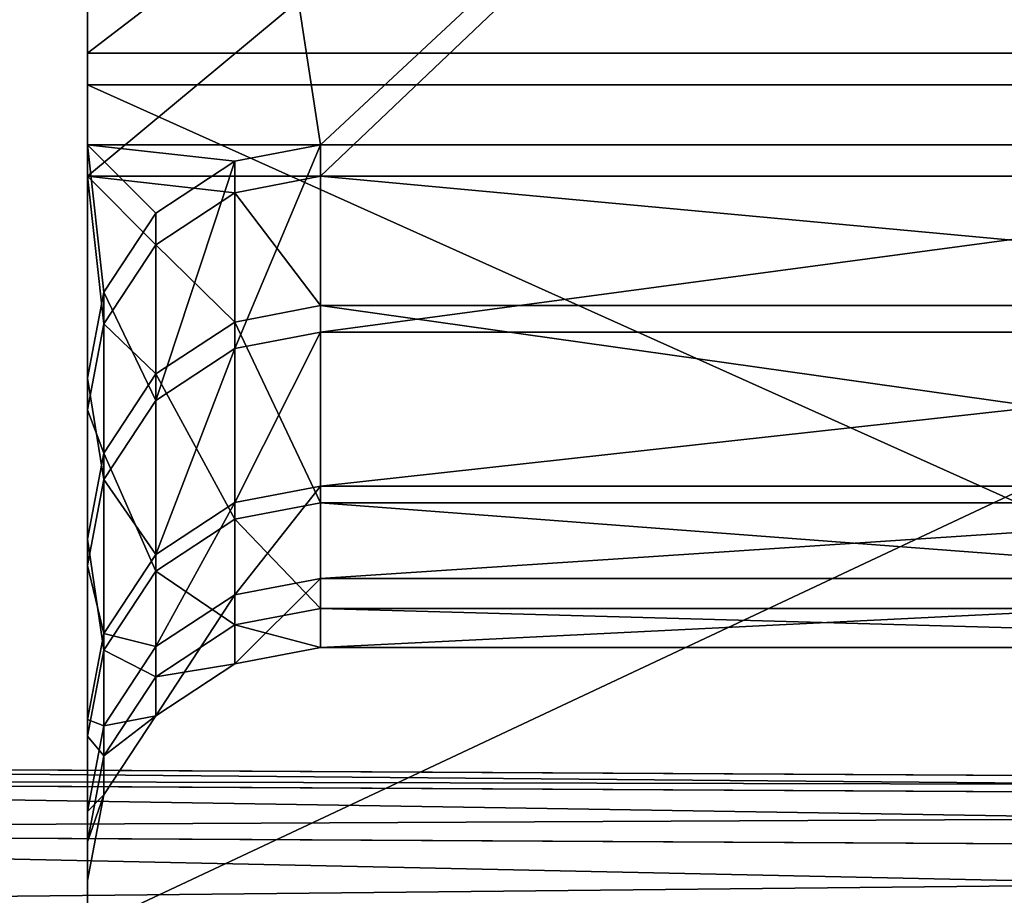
# Model space of a CAD drawing. Extents: x -0.5 to 19.9, y -0.4 to 1.1.
# Tile 40 of 111: x -0.0617 to -0.0451, y -0.3717 to -0.3569. Entities that reach past the tile are written whole.
import ezdxf

# ---------------------------------------------------------------- set-up
doc = ezdxf.new("R2010")
doc.units = 0
doc.layers.get('0').update_dxf_attribs({"color": 13, "linetype": 'CONTINUOUS'})

# ---------------------------------------------------------------- blocks, each defined once
blk = doc.blocks.new('GROUP1_1')
for p, q in [((-0.060605, -0.357466, 1.077668), (-0.060605, -0.333401, 1.077668)), ((-0.060605, -0.333401, 1.729877), (-0.060605, -0.358, 1.729877)), ((-0.060605, -0.359009, 1.12967), (-0.060605, -0.333401, 1.12967)), ((-0.060605, -0.333401, 1.677711), (-0.060605, -0.359543, 1.677711)), ((-0.029162, -0.357466, 1.077668), (-0.060605, -0.357466, 1.077668)), ((-0.060605, -0.372231, 1.078654), (-0.060605, -0.357466, 1.077668)), ((-0.060605, -0.357466, 1.077668), (-0.060605, -0.359009, 1.12967)), ((-0.060605, -0.358, 1.729877), (-0.029162, -0.358, 1.729877)), ((-0.060605, -0.358, 1.729877), (-0.060605, -0.372127, 1.729244)), ((-0.060605, -0.359543, 1.677711), (-0.060605, -0.358, 1.729877)), ((-0.060605, -0.359009, 1.12967), (-0.060328, -0.361499, 1.12967)), ((-0.059452, -0.360163, 1.12967), (-0.060605, -0.359009, 1.12967)), ((-0.060605, -0.359009, 1.12967), (-0.060605, -0.362949, 1.12967)), ((-0.058119, -0.359286, 1.12967), (-0.060605, -0.359009, 1.12967)), ((-0.056671, -0.359009, 1.12967), (-0.060605, -0.359009, 1.12967)), ((-0.056671, -0.359009, 1.12967), (-0.058119, -0.359286, 1.12967)), ((-0.033096, -0.359009, 1.12967), (-0.056671, -0.359009, 1.12967)), ((-0.056671, -0.359009, 1.12967), (-0.056671, -0.362173, 1.181036)), ((-0.058119, -0.359286, 1.12967), (-0.059452, -0.360163, 1.12967)), ((-0.058119, -0.359286, 1.12967), (-0.058119, -0.362449, 1.181036)), ((-0.060605, -0.359543, 1.677711), (-0.058119, -0.359819, 1.677711)), ((-0.059452, -0.360697, 1.677711), (-0.060605, -0.359543, 1.677711)), ((-0.060605, -0.363482, 1.677711), (-0.060605, -0.359543, 1.677711)), ((-0.060605, -0.359543, 1.677711), (-0.060328, -0.362032, 1.677711)), ((-0.060605, -0.359543, 1.677711), (-0.056671, -0.359543, 1.677711)), ((-0.058119, -0.359819, 1.677711), (-0.056671, -0.359543, 1.677711)), ((-0.056671, -0.361725, 1.620593), (-0.056671, -0.359543, 1.677711)), ((-0.056671, -0.359543, 1.677711), (-0.033096, -0.359543, 1.677711)), ((-0.058119, -0.359819, 1.677711), (-0.059452, -0.360697, 1.677711)), ((-0.058119, -0.362001, 1.620593), (-0.058119, -0.359819, 1.677711)), ((-0.060328, -0.361499, 1.12967), (-0.059452, -0.360163, 1.12967)), ((-0.059452, -0.360163, 1.12967), (-0.059452, -0.363325, 1.181036)), ((-0.059452, -0.360697, 1.677711), (-0.060328, -0.362032, 1.677711)), ((-0.059452, -0.362878, 1.620593), (-0.059452, -0.360697, 1.677711)), ((-0.060605, -0.362949, 1.12967), (-0.060328, -0.361499, 1.12967)), ((-0.060328, -0.361499, 1.12967), (-0.060328, -0.364659, 1.181036)), ((-0.056671, -0.361725, 1.620593), (-0.058119, -0.362001, 1.620593)), ((-0.033096, -0.361725, 1.620593), (-0.056671, -0.361725, 1.620593)), ((-0.056671, -0.365051, 1.544393), (-0.056671, -0.361725, 1.620593)), ((-0.058119, -0.362001, 1.620593), (-0.059452, -0.362878, 1.620593)), ((-0.058119, -0.365327, 1.544393), (-0.058119, -0.362001, 1.620593)), ((-0.060328, -0.362032, 1.677711), (-0.060605, -0.363482, 1.677711)), ((-0.060328, -0.364213, 1.620593), (-0.060328, -0.362032, 1.677711)), ((-0.056671, -0.362173, 1.181036), (-0.058119, -0.362449, 1.181036)), ((-0.033096, -0.362173, 1.181036), (-0.056671, -0.362173, 1.181036)), ((-0.056671, -0.362173, 1.181036), (-0.056671, -0.36477, 1.239593)), ((-0.059452, -0.363325, 1.181036), (-0.058119, -0.362449, 1.181036)), ((-0.058119, -0.362449, 1.181036), (-0.058119, -0.365047, 1.239593)), ((-0.060605, -0.366108, 1.181036), (-0.060605, -0.362949, 1.12967)), ((-0.060605, -0.362949, 1.12967), (-0.060605, -0.375317, 1.12967)), ((-0.059452, -0.362878, 1.620593), (-0.060328, -0.364213, 1.620593)), ((-0.059452, -0.366204, 1.544393), (-0.059452, -0.362878, 1.620593)), ((-0.059452, -0.363325, 1.181036), (-0.060328, -0.364659, 1.181036)), ((-0.059452, -0.363325, 1.181036), (-0.059452, -0.365923, 1.239593)), ((-0.060605, -0.375213, 1.677711), (-0.060605, -0.363482, 1.677711)), ((-0.060605, -0.363482, 1.677711), (-0.060605, -0.365662, 1.620593)), ((-0.060328, -0.364213, 1.620593), (-0.060605, -0.365662, 1.620593)), ((-0.060328, -0.367538, 1.544393), (-0.060328, -0.364213, 1.620593)), ((-0.060328, -0.364659, 1.181036), (-0.060605, -0.366108, 1.181036)), ((-0.060328, -0.364659, 1.181036), (-0.060328, -0.367257, 1.239593)), ((-0.056671, -0.36477, 1.239593), (-0.058119, -0.365047, 1.239593)), ((-0.033096, -0.36477, 1.239593), (-0.056671, -0.36477, 1.239593)), ((-0.056671, -0.36477, 1.239593), (-0.056671, -0.366326, 1.315793)), ((-0.058119, -0.365047, 1.239593), (-0.059452, -0.365923, 1.239593)), ((-0.058119, -0.365047, 1.239593), (-0.058119, -0.366602, 1.315793)), ((-0.056671, -0.365051, 1.544393), (-0.058119, -0.365327, 1.544393)), ((-0.033096, -0.365051, 1.544393), (-0.056671, -0.365051, 1.544393)), ((-0.056671, -0.366834, 1.468193), (-0.056671, -0.365051, 1.544393)), ((-0.058119, -0.365327, 1.544393), (-0.059452, -0.366204, 1.544393)), ((-0.058119, -0.36711, 1.468193), (-0.058119, -0.365327, 1.544393)), ((-0.060605, -0.365662, 1.620593), (-0.060605, -0.378027, 1.620593)), ((-0.060605, -0.365662, 1.620593), (-0.060605, -0.368987, 1.544393)), ((-0.059452, -0.365923, 1.239593), (-0.060328, -0.367257, 1.239593)), ((-0.059452, -0.365923, 1.239593), (-0.059452, -0.367478, 1.315793)), ((-0.060605, -0.368705, 1.239593), (-0.060605, -0.366108, 1.181036)), ((-0.060605, -0.366108, 1.181036), (-0.060605, -0.377955, 1.181036)), ((-0.059452, -0.366204, 1.544393), (-0.060328, -0.367538, 1.544393)), ((-0.059452, -0.367986, 1.468193), (-0.059452, -0.366204, 1.544393)), ((-0.056671, -0.366326, 1.315793), (-0.058119, -0.366602, 1.315793)), ((-0.033096, -0.366326, 1.315793), (-0.056671, -0.366326, 1.315793)), ((-0.056671, -0.366326, 1.315793), (-0.056671, -0.367492, 1.391993)), ((-0.058119, -0.366602, 1.315793), (-0.059452, -0.367478, 1.315793)), ((-0.058119, -0.366602, 1.315793), (-0.058119, -0.367768, 1.391993)), ((-0.056671, -0.366834, 1.468193), (-0.058119, -0.36711, 1.468193)), ((-0.033096, -0.366834, 1.468193), (-0.056671, -0.366834, 1.468193)), ((-0.056671, -0.367492, 1.391993), (-0.056671, -0.366834, 1.468193)), ((-0.058119, -0.36711, 1.468193), (-0.059452, -0.367986, 1.468193)), ((-0.058119, -0.367768, 1.391993), (-0.058119, -0.36711, 1.468193)), ((-0.060328, -0.367257, 1.239593), (-0.060605, -0.368705, 1.239593)), ((-0.060328, -0.367257, 1.239593), (-0.060328, -0.368812, 1.315793)), ((-0.059452, -0.367478, 1.315793), (-0.060328, -0.368812, 1.315793)), ((-0.059452, -0.367478, 1.315793), (-0.059452, -0.368644, 1.391993)), ((-0.056671, -0.367492, 1.391993), (-0.058119, -0.367768, 1.391993)), ((-0.033096, -0.367492, 1.391993), (-0.056671, -0.367492, 1.391993)), ((-0.060328, -0.367538, 1.544393), (-0.060605, -0.368987, 1.544393)), ((-0.060328, -0.36932, 1.468193), (-0.060328, -0.367538, 1.544393)), ((-0.058119, -0.367768, 1.391993), (-0.059452, -0.368644, 1.391993)), ((-0.059452, -0.367986, 1.468193), (-0.060328, -0.36932, 1.468193)), ((-0.059452, -0.368644, 1.391993), (-0.059452, -0.367986, 1.468193)), ((-0.059452, -0.368644, 1.391993), (-0.060328, -0.369978, 1.391993)), ((-0.060605, -0.37026, 1.315793), (-0.060605, -0.368705, 1.239593)), ((-0.060605, -0.368705, 1.239593), (-0.060605, -0.380489, 1.239593)), ((-0.060328, -0.368812, 1.315793), (-0.060605, -0.37026, 1.315793)), ((-0.060328, -0.368812, 1.315793), (-0.060328, -0.369978, 1.391993)), ((-0.060605, -0.368987, 1.544393), (-0.060605, -0.380813, 1.544393)), ((-0.060605, -0.368987, 1.544393), (-0.060605, -0.370769, 1.468193)), ((-0.060328, -0.36932, 1.468193), (-0.060605, -0.370769, 1.468193)), ((-0.060328, -0.369978, 1.391993), (-0.060328, -0.36932, 1.468193)), ((-0.000019, -0.3699, 0.91233), (-0.084198, -0.369435, 0.91233)), ((-0.084198, -0.369435, 0.936097), (-0.000019, -0.3699, 0.936097)), ((-0.000019, -0.3699, 0.654635), (-0.084198, -0.369435, 0.654635)), ((-0.084198, -0.369435, 0.630868), (-0.000019, -0.3699, 0.630868)), ((-0.084198, -0.369711, 0.656083), (-0.000019, -0.370176, 0.656083)), ((-0.084198, -0.369711, 0.937545), (-0.000019, -0.370176, 0.937545)), ((-0.084198, -0.369711, 0.62942), (-0.000019, -0.370176, 0.62942)), ((-0.084198, -0.369711, 0.910882), (-0.000019, -0.370176, 0.910882)), ((-0.060328, -0.369978, 1.391993), (-0.060605, -0.371426, 1.391993)), ((-0.060605, -0.371426, 1.391993), (-0.060605, -0.37026, 1.315793)), ((-0.060605, -0.37026, 1.315793), (-0.060605, -0.38198, 1.315793)), ((-0.000019, -0.371052, 0.628086), (-0.084198, -0.370587, 0.628086)), ((-0.000019, -0.371052, 0.909549), (-0.084198, -0.370587, 0.909549)), ((-0.084198, -0.370587, 0.938879), (-0.000019, -0.371052, 0.938879)), ((-0.084198, -0.370587, 0.657417), (-0.000019, -0.371052, 0.657417)), ((-0.060605, -0.370769, 1.468193), (-0.060605, -0.382509, 1.468193)), ((-0.060605, -0.370769, 1.468193), (-0.060605, -0.371426, 1.391993)), ((-0.060605, -0.371426, 1.391993), (-0.060605, -0.38308, 1.391993))]:
    blk.add_line(p, q)
at = {"color": 7}
mesh = blk.add_polyface(dxfattribs=at)
corners = [(-0.029162, -0.333401, 1.077668), (-0.060605, -0.357466, 1.077668), (-0.060605, -0.333401, 1.077668), (-0.029162, -0.357466, 1.077668)]
mesh.append_faces([[corners[k] for k in face] for face in [(0, 1, 2), (1, 0, 3)]], dxfattribs={"vtx0": -1, "color": 7})
mesh = blk.add_polyface(dxfattribs=at)
corners = [(-0.029162, -0.358, 1.729877), (-0.060605, -0.333401, 1.729877), (-0.060605, -0.358, 1.729877), (-0.029162, -0.333401, 1.729877)]
mesh.append_faces([[corners[k] for k in face] for face in [(0, 1, 2), (1, 0, 3)]], dxfattribs={"vtx0": -1, "color": 7})
mesh = blk.add_polyface(dxfattribs=at)
corners = [(-0.060605, -0.333401, 1.12967), (-0.060605, -0.357466, 1.077668), (-0.060605, -0.359009, 1.12967), (-0.060605, -0.333401, 1.077668)]
mesh.append_faces([[corners[k] for k in face] for face in [(0, 1, 2), (1, 0, 3)]], dxfattribs={"vtx0": -1, "color": 7})
mesh = blk.add_polyface(dxfattribs=at)
corners = [(-0.060605, -0.358, 1.729877), (-0.060605, -0.333401, 1.677711), (-0.060605, -0.359543, 1.677711), (-0.060605, -0.333401, 1.729877)]
mesh.append_faces([[corners[k] for k in face] for face in [(0, 1, 2), (1, 0, 3)]], dxfattribs={"vtx0": -1, "color": 7})
mesh = blk.add_polyface(dxfattribs=at)
corners = [(-0.056671, -0.359009, 1.12967), (-0.060605, -0.333401, 1.12967), (-0.060605, -0.359009, 1.12967), (-0.029162, -0.333401, 1.12967), (-0.033096, -0.359009, 1.12967), (-0.029162, -0.359009, 1.12967)]
mesh.append_faces([[corners[k] for k in face] for face in [(0, 1, 2), (3, 4, 5)]], dxfattribs={"vtx0": -1, "color": 7})
mesh.append_faces([[corners[k] for k in face] for face in [(1, 0, 3)]], dxfattribs={"vtx0": -1, "vtx1": -1, "color": 7})
mesh.append_faces([[corners[k] for k in face] for face in [(3, 0, 4)]], dxfattribs={"vtx0": -1, "vtx2": -1, "color": 7})
mesh = blk.add_polyface(dxfattribs=at)
corners = [(-0.029162, -0.333401, 1.677711), (-0.060605, -0.359543, 1.677711), (-0.060605, -0.333401, 1.677711), (-0.056671, -0.359543, 1.677711), (-0.033096, -0.359543, 1.677711), (-0.029162, -0.359543, 1.677711)]
mesh.append_faces([[corners[k] for k in face] for face in [(0, 1, 2), (4, 0, 5)]], dxfattribs={"vtx0": -1, "color": 7})
mesh.append_faces([[corners[k] for k in face] for face in [(1, 0, 3), (3, 0, 4)]], dxfattribs={"vtx0": -1, "vtx1": -1, "color": 7})
mesh = blk.add_polyface(dxfattribs=at)
corners = [(-0.029162, -0.357466, 1.077668), (-0.060605, -0.372231, 1.078654), (-0.060605, -0.357466, 1.077668), (-0.029162, -0.372231, 1.078654)]
mesh.append_faces([[corners[k] for k in face] for face in [(0, 1, 2), (1, 0, 3)]], dxfattribs={"vtx0": -1, "color": 7})
mesh = blk.add_polyface(dxfattribs=at)
corners = [(-0.060605, -0.362949, 1.12967), (-0.060605, -0.372231, 1.078654), (-0.060605, -0.375317, 1.12967), (-0.060605, -0.357466, 1.077668), (-0.060605, -0.359009, 1.12967)]
mesh.append_faces([[corners[k] for k in face] for face in [(0, 1, 2), (3, 0, 4)]], dxfattribs={"vtx0": -1, "color": 7})
mesh.append_faces([[corners[k] for k in face] for face in [(1, 0, 3)]], dxfattribs={"vtx0": -1, "vtx1": -1, "color": 7})
mesh = blk.add_polyface(dxfattribs=at)
corners = [(-0.029162, -0.372127, 1.729244), (-0.060605, -0.358, 1.729877), (-0.060605, -0.372127, 1.729244), (-0.029162, -0.358, 1.729877)]
mesh.append_faces([[corners[k] for k in face] for face in [(0, 1, 2), (1, 0, 3)]], dxfattribs={"vtx0": -1, "color": 7})
mesh = blk.add_polyface(dxfattribs=at)
corners = [(-0.060605, -0.372127, 1.729244), (-0.060605, -0.363482, 1.677711), (-0.060605, -0.375213, 1.677711), (-0.060605, -0.358, 1.729877), (-0.060605, -0.359543, 1.677711)]
mesh.append_faces([[corners[k] for k in face] for face in [(0, 1, 2), (1, 3, 4)]], dxfattribs={"vtx0": -1, "color": 7})
mesh.append_faces([[corners[k] for k in face] for face in [(1, 0, 3)]], dxfattribs={"vtx0": -1, "vtx2": -1, "color": 7})
mesh = blk.add_polyface(dxfattribs=at)
corners = [(-0.059452, -0.360163, 1.12967), (-0.060605, -0.359009, 1.12967), (-0.060328, -0.361499, 1.12967)]
mesh.append_faces([[corners[k] for k in face] for face in [(0, 1, 2)]], dxfattribs={"color": 7})
mesh = blk.add_polyface(dxfattribs=at)
corners = [(-0.060328, -0.361499, 1.12967), (-0.060605, -0.359009, 1.12967), (-0.060605, -0.362949, 1.12967)]
mesh.append_faces([[corners[k] for k in face] for face in [(0, 1, 2)]], dxfattribs={"color": 7})
mesh = blk.add_polyface(dxfattribs=at)
corners = [(-0.058119, -0.359286, 1.12967), (-0.060605, -0.359009, 1.12967), (-0.059452, -0.360163, 1.12967)]
mesh.append_faces([[corners[k] for k in face] for face in [(0, 1, 2)]], dxfattribs={"color": 7})
mesh = blk.add_polyface(dxfattribs=at)
corners = [(-0.056671, -0.359009, 1.12967), (-0.060605, -0.359009, 1.12967), (-0.058119, -0.359286, 1.12967)]
mesh.append_faces([[corners[k] for k in face] for face in [(0, 1, 2)]], dxfattribs={"color": 7})
mesh = blk.add_polyface(dxfattribs=at)
corners = [(-0.058119, -0.362449, 1.181036), (-0.056671, -0.359009, 1.12967), (-0.058119, -0.359286, 1.12967), (-0.056671, -0.362173, 1.181036)]
mesh.append_faces([[corners[k] for k in face] for face in [(0, 1, 2), (1, 0, 3)]], dxfattribs={"vtx0": -1, "color": 7})
mesh = blk.add_polyface(dxfattribs=at)
corners = [(-0.056671, -0.362173, 1.181036), (-0.033096, -0.359009, 1.12967), (-0.056671, -0.359009, 1.12967), (-0.033096, -0.362173, 1.181036)]
mesh.append_faces([[corners[k] for k in face] for face in [(0, 1, 2), (1, 0, 3)]], dxfattribs={"vtx0": -1, "color": 7})
mesh = blk.add_polyface(dxfattribs=at)
corners = [(-0.059452, -0.363325, 1.181036), (-0.058119, -0.359286, 1.12967), (-0.059452, -0.360163, 1.12967), (-0.058119, -0.362449, 1.181036)]
mesh.append_faces([[corners[k] for k in face] for face in [(0, 1, 2), (1, 0, 3)]], dxfattribs={"vtx0": -1, "color": 7})
mesh = blk.add_polyface(dxfattribs=at)
corners = [(-0.058119, -0.359819, 1.677711), (-0.059452, -0.360697, 1.677711), (-0.060605, -0.359543, 1.677711)]
mesh.append_faces([[corners[k] for k in face] for face in [(0, 1, 2)]], dxfattribs={"color": 7})
mesh = blk.add_polyface(dxfattribs=at)
corners = [(-0.060328, -0.362032, 1.677711), (-0.060605, -0.363482, 1.677711), (-0.060605, -0.359543, 1.677711)]
mesh.append_faces([[corners[k] for k in face] for face in [(0, 1, 2)]], dxfattribs={"color": 7})
mesh = blk.add_polyface(dxfattribs=at)
corners = [(-0.056671, -0.359543, 1.677711), (-0.058119, -0.359819, 1.677711), (-0.060605, -0.359543, 1.677711)]
mesh.append_faces([[corners[k] for k in face] for face in [(0, 1, 2)]], dxfattribs={"color": 7})
mesh = blk.add_polyface(dxfattribs=at)
corners = [(-0.059452, -0.360697, 1.677711), (-0.060328, -0.362032, 1.677711), (-0.060605, -0.359543, 1.677711)]
mesh.append_faces([[corners[k] for k in face] for face in [(0, 1, 2)]], dxfattribs={"color": 7})
mesh = blk.add_polyface(dxfattribs=at)
corners = [(-0.058119, -0.359819, 1.677711), (-0.056671, -0.361725, 1.620593), (-0.058119, -0.362001, 1.620593), (-0.056671, -0.359543, 1.677711)]
mesh.append_faces([[corners[k] for k in face] for face in [(0, 1, 2), (1, 0, 3)]], dxfattribs={"vtx0": -1, "color": 7})
mesh = blk.add_polyface(dxfattribs=at)
corners = [(-0.056671, -0.359543, 1.677711), (-0.033096, -0.361725, 1.620593), (-0.056671, -0.361725, 1.620593), (-0.033096, -0.359543, 1.677711)]
mesh.append_faces([[corners[k] for k in face] for face in [(0, 1, 2), (1, 0, 3)]], dxfattribs={"vtx0": -1, "color": 7})
mesh = blk.add_polyface(dxfattribs=at)
corners = [(-0.059452, -0.360697, 1.677711), (-0.058119, -0.362001, 1.620593), (-0.059452, -0.362878, 1.620593), (-0.058119, -0.359819, 1.677711)]
mesh.append_faces([[corners[k] for k in face] for face in [(0, 1, 2), (1, 0, 3)]], dxfattribs={"vtx0": -1, "color": 7})
mesh = blk.add_polyface(dxfattribs=at)
corners = [(-0.059452, -0.363325, 1.181036), (-0.060328, -0.361499, 1.12967), (-0.060328, -0.364659, 1.181036), (-0.059452, -0.360163, 1.12967)]
mesh.append_faces([[corners[k] for k in face] for face in [(0, 1, 2), (1, 0, 3)]], dxfattribs={"vtx0": -1, "color": 7})
mesh = blk.add_polyface(dxfattribs=at)
corners = [(-0.060328, -0.362032, 1.677711), (-0.059452, -0.362878, 1.620593), (-0.060328, -0.364213, 1.620593), (-0.059452, -0.360697, 1.677711)]
mesh.append_faces([[corners[k] for k in face] for face in [(0, 1, 2), (1, 0, 3)]], dxfattribs={"vtx0": -1, "color": 7})
mesh = blk.add_polyface(dxfattribs=at)
corners = [(-0.060328, -0.364659, 1.181036), (-0.060605, -0.362949, 1.12967), (-0.060605, -0.366108, 1.181036), (-0.060328, -0.361499, 1.12967)]
mesh.append_faces([[corners[k] for k in face] for face in [(0, 1, 2), (1, 0, 3)]], dxfattribs={"vtx0": -1, "color": 7})
mesh = blk.add_polyface(dxfattribs=at)
corners = [(-0.058119, -0.362001, 1.620593), (-0.056671, -0.365051, 1.544393), (-0.058119, -0.365327, 1.544393), (-0.056671, -0.361725, 1.620593)]
mesh.append_faces([[corners[k] for k in face] for face in [(0, 1, 2), (1, 0, 3)]], dxfattribs={"vtx0": -1, "color": 7})
mesh = blk.add_polyface(dxfattribs=at)
corners = [(-0.056671, -0.361725, 1.620593), (-0.033096, -0.365051, 1.544393), (-0.056671, -0.365051, 1.544393), (-0.033096, -0.361725, 1.620593)]
mesh.append_faces([[corners[k] for k in face] for face in [(0, 1, 2), (1, 0, 3)]], dxfattribs={"vtx0": -1, "color": 7})
mesh = blk.add_polyface(dxfattribs=at)
corners = [(-0.059452, -0.362878, 1.620593), (-0.058119, -0.365327, 1.544393), (-0.059452, -0.366204, 1.544393), (-0.058119, -0.362001, 1.620593)]
mesh.append_faces([[corners[k] for k in face] for face in [(0, 1, 2), (1, 0, 3)]], dxfattribs={"vtx0": -1, "color": 7})
mesh = blk.add_polyface(dxfattribs=at)
corners = [(-0.060605, -0.363482, 1.677711), (-0.060328, -0.364213, 1.620593), (-0.060605, -0.365662, 1.620593), (-0.060328, -0.362032, 1.677711)]
mesh.append_faces([[corners[k] for k in face] for face in [(0, 1, 2), (1, 0, 3)]], dxfattribs={"vtx0": -1, "color": 7})
mesh = blk.add_polyface(dxfattribs=at)
corners = [(-0.058119, -0.365047, 1.239593), (-0.056671, -0.362173, 1.181036), (-0.058119, -0.362449, 1.181036), (-0.056671, -0.36477, 1.239593)]
mesh.append_faces([[corners[k] for k in face] for face in [(0, 1, 2), (1, 0, 3)]], dxfattribs={"vtx0": -1, "color": 7})
mesh = blk.add_polyface(dxfattribs=at)
corners = [(-0.056671, -0.36477, 1.239593), (-0.033096, -0.362173, 1.181036), (-0.056671, -0.362173, 1.181036), (-0.033096, -0.36477, 1.239593)]
mesh.append_faces([[corners[k] for k in face] for face in [(0, 1, 2), (1, 0, 3)]], dxfattribs={"vtx0": -1, "color": 7})
mesh = blk.add_polyface(dxfattribs=at)
corners = [(-0.059452, -0.365923, 1.239593), (-0.058119, -0.362449, 1.181036), (-0.059452, -0.363325, 1.181036), (-0.058119, -0.365047, 1.239593)]
mesh.append_faces([[corners[k] for k in face] for face in [(0, 1, 2), (1, 0, 3)]], dxfattribs={"vtx0": -1, "color": 7})
mesh = blk.add_polyface(dxfattribs=at)
corners = [(-0.060605, -0.366108, 1.181036), (-0.060605, -0.375317, 1.12967), (-0.060605, -0.377955, 1.181036), (-0.060605, -0.362949, 1.12967)]
mesh.append_faces([[corners[k] for k in face] for face in [(0, 1, 2), (1, 0, 3)]], dxfattribs={"vtx0": -1, "color": 7})
mesh = blk.add_polyface(dxfattribs=at)
corners = [(-0.060328, -0.364213, 1.620593), (-0.059452, -0.366204, 1.544393), (-0.060328, -0.367538, 1.544393), (-0.059452, -0.362878, 1.620593)]
mesh.append_faces([[corners[k] for k in face] for face in [(0, 1, 2), (1, 0, 3)]], dxfattribs={"vtx0": -1, "color": 7})
mesh = blk.add_polyface(dxfattribs=at)
corners = [(-0.059452, -0.365923, 1.239593), (-0.060328, -0.364659, 1.181036), (-0.060328, -0.367257, 1.239593), (-0.059452, -0.363325, 1.181036)]
mesh.append_faces([[corners[k] for k in face] for face in [(0, 1, 2), (1, 0, 3)]], dxfattribs={"vtx0": -1, "color": 7})
mesh = blk.add_polyface(dxfattribs=at)
corners = [(-0.060605, -0.375213, 1.677711), (-0.060605, -0.365662, 1.620593), (-0.060605, -0.378027, 1.620593), (-0.060605, -0.363482, 1.677711)]
mesh.append_faces([[corners[k] for k in face] for face in [(0, 1, 2), (1, 0, 3)]], dxfattribs={"vtx0": -1, "color": 7})
mesh = blk.add_polyface(dxfattribs=at)
corners = [(-0.060605, -0.365662, 1.620593), (-0.060328, -0.367538, 1.544393), (-0.060605, -0.368987, 1.544393), (-0.060328, -0.364213, 1.620593)]
mesh.append_faces([[corners[k] for k in face] for face in [(0, 1, 2), (1, 0, 3)]], dxfattribs={"vtx0": -1, "color": 7})
mesh = blk.add_polyface(dxfattribs=at)
corners = [(-0.060328, -0.367257, 1.239593), (-0.060605, -0.366108, 1.181036), (-0.060605, -0.368705, 1.239593), (-0.060328, -0.364659, 1.181036)]
mesh.append_faces([[corners[k] for k in face] for face in [(0, 1, 2), (1, 0, 3)]], dxfattribs={"vtx0": -1, "color": 7})
mesh = blk.add_polyface(dxfattribs=at)
corners = [(-0.058119, -0.366602, 1.315793), (-0.056671, -0.36477, 1.239593), (-0.058119, -0.365047, 1.239593), (-0.056671, -0.366326, 1.315793)]
mesh.append_faces([[corners[k] for k in face] for face in [(0, 1, 2), (1, 0, 3)]], dxfattribs={"vtx0": -1, "color": 7})
mesh = blk.add_polyface(dxfattribs=at)
corners = [(-0.056671, -0.366326, 1.315793), (-0.033096, -0.36477, 1.239593), (-0.056671, -0.36477, 1.239593), (-0.033096, -0.366326, 1.315793)]
mesh.append_faces([[corners[k] for k in face] for face in [(0, 1, 2), (1, 0, 3)]], dxfattribs={"vtx0": -1, "color": 7})
mesh = blk.add_polyface(dxfattribs=at)
corners = [(-0.059452, -0.367478, 1.315793), (-0.058119, -0.365047, 1.239593), (-0.059452, -0.365923, 1.239593), (-0.058119, -0.366602, 1.315793)]
mesh.append_faces([[corners[k] for k in face] for face in [(0, 1, 2), (1, 0, 3)]], dxfattribs={"vtx0": -1, "color": 7})
mesh = blk.add_polyface(dxfattribs=at)
corners = [(-0.058119, -0.365327, 1.544393), (-0.056671, -0.366834, 1.468193), (-0.058119, -0.36711, 1.468193), (-0.056671, -0.365051, 1.544393)]
mesh.append_faces([[corners[k] for k in face] for face in [(0, 1, 2), (1, 0, 3)]], dxfattribs={"vtx0": -1, "color": 7})
mesh = blk.add_polyface(dxfattribs=at)
corners = [(-0.056671, -0.365051, 1.544393), (-0.033096, -0.366834, 1.468193), (-0.056671, -0.366834, 1.468193), (-0.033096, -0.365051, 1.544393)]
mesh.append_faces([[corners[k] for k in face] for face in [(0, 1, 2), (1, 0, 3)]], dxfattribs={"vtx0": -1, "color": 7})
mesh = blk.add_polyface(dxfattribs=at)
corners = [(-0.059452, -0.366204, 1.544393), (-0.058119, -0.36711, 1.468193), (-0.059452, -0.367986, 1.468193), (-0.058119, -0.365327, 1.544393)]
mesh.append_faces([[corners[k] for k in face] for face in [(0, 1, 2), (1, 0, 3)]], dxfattribs={"vtx0": -1, "color": 7})
mesh = blk.add_polyface(dxfattribs=at)
corners = [(-0.060605, -0.378027, 1.620593), (-0.060605, -0.368987, 1.544393), (-0.060605, -0.380813, 1.544393), (-0.060605, -0.365662, 1.620593)]
mesh.append_faces([[corners[k] for k in face] for face in [(0, 1, 2), (1, 0, 3)]], dxfattribs={"vtx0": -1, "color": 7})
mesh = blk.add_polyface(dxfattribs=at)
corners = [(-0.059452, -0.367478, 1.315793), (-0.060328, -0.367257, 1.239593), (-0.060328, -0.368812, 1.315793), (-0.059452, -0.365923, 1.239593)]
mesh.append_faces([[corners[k] for k in face] for face in [(0, 1, 2), (1, 0, 3)]], dxfattribs={"vtx0": -1, "color": 7})
mesh = blk.add_polyface(dxfattribs=at)
corners = [(-0.060605, -0.368705, 1.239593), (-0.060605, -0.377955, 1.181036), (-0.060605, -0.380489, 1.239593), (-0.060605, -0.366108, 1.181036)]
mesh.append_faces([[corners[k] for k in face] for face in [(0, 1, 2), (1, 0, 3)]], dxfattribs={"vtx0": -1, "color": 7})
mesh = blk.add_polyface(dxfattribs=at)
corners = [(-0.060328, -0.367538, 1.544393), (-0.059452, -0.367986, 1.468193), (-0.060328, -0.36932, 1.468193), (-0.059452, -0.366204, 1.544393)]
mesh.append_faces([[corners[k] for k in face] for face in [(0, 1, 2), (1, 0, 3)]], dxfattribs={"vtx0": -1, "color": 7})
mesh = blk.add_polyface(dxfattribs=at)
corners = [(-0.058119, -0.367768, 1.391993), (-0.056671, -0.366326, 1.315793), (-0.058119, -0.366602, 1.315793), (-0.056671, -0.367492, 1.391993)]
mesh.append_faces([[corners[k] for k in face] for face in [(0, 1, 2), (1, 0, 3)]], dxfattribs={"vtx0": -1, "color": 7})
mesh = blk.add_polyface(dxfattribs=at)
corners = [(-0.056671, -0.367492, 1.391993), (-0.033096, -0.366326, 1.315793), (-0.056671, -0.366326, 1.315793), (-0.033096, -0.367492, 1.391993)]
mesh.append_faces([[corners[k] for k in face] for face in [(0, 1, 2), (1, 0, 3)]], dxfattribs={"vtx0": -1, "color": 7})
mesh = blk.add_polyface(dxfattribs=at)
corners = [(-0.059452, -0.368644, 1.391993), (-0.058119, -0.366602, 1.315793), (-0.059452, -0.367478, 1.315793), (-0.058119, -0.367768, 1.391993)]
mesh.append_faces([[corners[k] for k in face] for face in [(0, 1, 2), (1, 0, 3)]], dxfattribs={"vtx0": -1, "color": 7})
mesh = blk.add_polyface(dxfattribs=at)
corners = [(-0.058119, -0.36711, 1.468193), (-0.056671, -0.367492, 1.391993), (-0.058119, -0.367768, 1.391993), (-0.056671, -0.366834, 1.468193)]
mesh.append_faces([[corners[k] for k in face] for face in [(0, 1, 2), (1, 0, 3)]], dxfattribs={"vtx0": -1, "color": 7})
mesh = blk.add_polyface(dxfattribs=at)
corners = [(-0.056671, -0.366834, 1.468193), (-0.033096, -0.367492, 1.391993), (-0.056671, -0.367492, 1.391993), (-0.033096, -0.366834, 1.468193)]
mesh.append_faces([[corners[k] for k in face] for face in [(0, 1, 2), (1, 0, 3)]], dxfattribs={"vtx0": -1, "color": 7})
mesh = blk.add_polyface(dxfattribs=at)
corners = [(-0.059452, -0.367986, 1.468193), (-0.058119, -0.367768, 1.391993), (-0.059452, -0.368644, 1.391993), (-0.058119, -0.36711, 1.468193)]
mesh.append_faces([[corners[k] for k in face] for face in [(0, 1, 2), (1, 0, 3)]], dxfattribs={"vtx0": -1, "color": 7})
mesh = blk.add_polyface(dxfattribs=at)
corners = [(-0.060328, -0.368812, 1.315793), (-0.060605, -0.368705, 1.239593), (-0.060605, -0.37026, 1.315793), (-0.060328, -0.367257, 1.239593)]
mesh.append_faces([[corners[k] for k in face] for face in [(0, 1, 2), (1, 0, 3)]], dxfattribs={"vtx0": -1, "color": 7})
mesh = blk.add_polyface(dxfattribs=at)
corners = [(-0.059452, -0.368644, 1.391993), (-0.060328, -0.368812, 1.315793), (-0.060328, -0.369978, 1.391993), (-0.059452, -0.367478, 1.315793)]
mesh.append_faces([[corners[k] for k in face] for face in [(0, 1, 2), (1, 0, 3)]], dxfattribs={"vtx0": -1, "color": 7})
mesh = blk.add_polyface(dxfattribs=at)
corners = [(-0.060605, -0.368987, 1.544393), (-0.060328, -0.36932, 1.468193), (-0.060605, -0.370769, 1.468193), (-0.060328, -0.367538, 1.544393)]
mesh.append_faces([[corners[k] for k in face] for face in [(0, 1, 2), (1, 0, 3)]], dxfattribs={"vtx0": -1, "color": 7})
mesh = blk.add_polyface(dxfattribs=at)
corners = [(-0.060328, -0.36932, 1.468193), (-0.059452, -0.368644, 1.391993), (-0.060328, -0.369978, 1.391993), (-0.059452, -0.367986, 1.468193)]
mesh.append_faces([[corners[k] for k in face] for face in [(0, 1, 2), (1, 0, 3)]], dxfattribs={"vtx0": -1, "color": 7})
mesh = blk.add_polyface(dxfattribs=at)
corners = [(-0.060605, -0.37026, 1.315793), (-0.060605, -0.380489, 1.239593), (-0.060605, -0.38198, 1.315793), (-0.060605, -0.368705, 1.239593)]
mesh.append_faces([[corners[k] for k in face] for face in [(0, 1, 2), (1, 0, 3)]], dxfattribs={"vtx0": -1, "color": 7})
mesh = blk.add_polyface(dxfattribs=at)
corners = [(-0.060328, -0.369978, 1.391993), (-0.060605, -0.37026, 1.315793), (-0.060605, -0.371426, 1.391993), (-0.060328, -0.368812, 1.315793)]
mesh.append_faces([[corners[k] for k in face] for face in [(0, 1, 2), (1, 0, 3)]], dxfattribs={"vtx0": -1, "color": 7})
mesh = blk.add_polyface(dxfattribs=at)
corners = [(-0.060605, -0.380813, 1.544393), (-0.060605, -0.370769, 1.468193), (-0.060605, -0.382509, 1.468193), (-0.060605, -0.368987, 1.544393)]
mesh.append_faces([[corners[k] for k in face] for face in [(0, 1, 2), (1, 0, 3)]], dxfattribs={"vtx0": -1, "color": 7})
mesh = blk.add_polyface(dxfattribs=at)
corners = [(-0.060605, -0.370769, 1.468193), (-0.060328, -0.369978, 1.391993), (-0.060605, -0.371426, 1.391993), (-0.060328, -0.36932, 1.468193)]
mesh.append_faces([[corners[k] for k in face] for face in [(0, 1, 2), (1, 0, 3)]], dxfattribs={"vtx0": -1, "color": 7})
mesh = blk.add_polyface(dxfattribs=at)
corners = [(-0.084198, -0.369435, 0.936097), (-0.000019, -0.3699, 0.91233), (-0.084198, -0.369435, 0.91233), (-0.000019, -0.3699, 0.936097)]
mesh.append_faces([[corners[k] for k in face] for face in [(0, 1, 2), (1, 0, 3)]], dxfattribs={"vtx0": -1, "color": 7})
mesh = blk.add_polyface(dxfattribs=at)
corners = [(-0.084198, -0.369711, 0.656083), (-0.000019, -0.3699, 0.654635), (-0.084198, -0.369435, 0.654635), (-0.000019, -0.370176, 0.656083)]
mesh.append_faces([[corners[k] for k in face] for face in [(0, 1, 2), (1, 0, 3)]], dxfattribs={"vtx0": -1, "color": 7})
mesh = blk.add_polyface(dxfattribs=at)
corners = [(-0.084198, -0.369711, 0.937545), (-0.000019, -0.3699, 0.936097), (-0.084198, -0.369435, 0.936097), (-0.000019, -0.370176, 0.937545)]
mesh.append_faces([[corners[k] for k in face] for face in [(0, 1, 2), (1, 0, 3)]], dxfattribs={"vtx0": -1, "color": 7})
mesh = blk.add_polyface(dxfattribs=at)
corners = [(-0.084198, -0.369435, 0.630868), (-0.000019, -0.370176, 0.62942), (-0.084198, -0.369711, 0.62942), (-0.000019, -0.3699, 0.630868)]
mesh.append_faces([[corners[k] for k in face] for face in [(0, 1, 2), (1, 0, 3)]], dxfattribs={"vtx0": -1, "color": 7})
mesh = blk.add_polyface(dxfattribs=at)
corners = [(-0.084198, -0.369435, 0.91233), (-0.000019, -0.370176, 0.910882), (-0.084198, -0.369711, 0.910882), (-0.000019, -0.3699, 0.91233)]
mesh.append_faces([[corners[k] for k in face] for face in [(0, 1, 2), (1, 0, 3)]], dxfattribs={"vtx0": -1, "color": 7})
mesh = blk.add_polyface(dxfattribs=at)
corners = [(-0.084198, -0.369435, 0.654635), (-0.000019, -0.3699, 0.630868), (-0.084198, -0.369435, 0.630868), (-0.000019, -0.3699, 0.654635)]
mesh.append_faces([[corners[k] for k in face] for face in [(0, 1, 2), (1, 0, 3)]], dxfattribs={"vtx0": -1, "color": 7})
mesh = blk.add_polyface(dxfattribs=at)
corners = [(-0.084198, -0.369711, 0.62942), (-0.000019, -0.371052, 0.628086), (-0.084198, -0.370587, 0.628086), (-0.000019, -0.370176, 0.62942)]
mesh.append_faces([[corners[k] for k in face] for face in [(0, 1, 2), (1, 0, 3)]], dxfattribs={"vtx0": -1, "color": 7})
mesh = blk.add_polyface(dxfattribs=at)
corners = [(-0.084198, -0.369711, 0.910882), (-0.000019, -0.371052, 0.909549), (-0.084198, -0.370587, 0.909549), (-0.000019, -0.370176, 0.910882)]
mesh.append_faces([[corners[k] for k in face] for face in [(0, 1, 2), (1, 0, 3)]], dxfattribs={"vtx0": -1, "color": 7})
mesh = blk.add_polyface(dxfattribs=at)
corners = [(-0.084198, -0.370587, 0.938879), (-0.000019, -0.370176, 0.937545), (-0.084198, -0.369711, 0.937545), (-0.000019, -0.371052, 0.938879)]
mesh.append_faces([[corners[k] for k in face] for face in [(0, 1, 2), (1, 0, 3)]], dxfattribs={"vtx0": -1, "color": 7})
mesh = blk.add_polyface(dxfattribs=at)
corners = [(-0.084198, -0.370587, 0.657417), (-0.000019, -0.370176, 0.656083), (-0.084198, -0.369711, 0.656083), (-0.000019, -0.371052, 0.657417)]
mesh.append_faces([[corners[k] for k in face] for face in [(0, 1, 2), (1, 0, 3)]], dxfattribs={"vtx0": -1, "color": 7})
mesh = blk.add_polyface(dxfattribs=at)
corners = [(-0.060605, -0.371426, 1.391993), (-0.060605, -0.38198, 1.315793), (-0.060605, -0.38308, 1.391993), (-0.060605, -0.37026, 1.315793)]
mesh.append_faces([[corners[k] for k in face] for face in [(0, 1, 2), (1, 0, 3)]], dxfattribs={"vtx0": -1, "color": 7})
mesh = blk.add_polyface(dxfattribs=at)
corners = [(-0.000019, -0.371052, 0.628086), (-0.084198, -0.371921, 0.62721), (-0.084198, -0.370587, 0.628086), (-0.000019, -0.372386, 0.62721)]
mesh.append_faces([[corners[k] for k in face] for face in [(0, 1, 2), (1, 0, 3)]], dxfattribs={"vtx0": -1, "color": 7})
mesh = blk.add_polyface(dxfattribs=at)
corners = [(-0.000019, -0.371052, 0.909549), (-0.084198, -0.371921, 0.908673), (-0.084198, -0.370587, 0.909549), (-0.000019, -0.372386, 0.908673)]
mesh.append_faces([[corners[k] for k in face] for face in [(0, 1, 2), (1, 0, 3)]], dxfattribs={"vtx0": -1, "color": 7})
mesh = blk.add_polyface(dxfattribs=at)
corners = [(-0.000019, -0.372386, 0.939755), (-0.084198, -0.370587, 0.938879), (-0.084198, -0.371921, 0.939755), (-0.000019, -0.371052, 0.938879)]
mesh.append_faces([[corners[k] for k in face] for face in [(0, 1, 2), (1, 0, 3)]], dxfattribs={"vtx0": -1, "color": 7})
mesh = blk.add_polyface(dxfattribs=at)
corners = [(-0.000019, -0.372386, 0.658293), (-0.084198, -0.370587, 0.657417), (-0.084198, -0.371921, 0.658293), (-0.000019, -0.371052, 0.657417)]
mesh.append_faces([[corners[k] for k in face] for face in [(0, 1, 2), (1, 0, 3)]], dxfattribs={"vtx0": -1, "color": 7})
mesh = blk.add_polyface(dxfattribs=at)
corners = [(-0.060605, -0.382509, 1.468193), (-0.060605, -0.371426, 1.391993), (-0.060605, -0.38308, 1.391993), (-0.060605, -0.370769, 1.468193)]
mesh.append_faces([[corners[k] for k in face] for face in [(0, 1, 2), (1, 0, 3)]], dxfattribs={"vtx0": -1, "color": 7})
blk = doc.blocks.new('GROUP0_1')
at = {"color": 7}
blk.add_blockref('GROUP1_1', (0, 0), dxfattribs=at)

msp = doc.modelspace()

# ---------------------------------------------------------------- block references
at = {"color": 7}
msp.add_blockref('GROUP0_1', (0, 0), dxfattribs=at)

doc.saveas('drawing.dxf')
